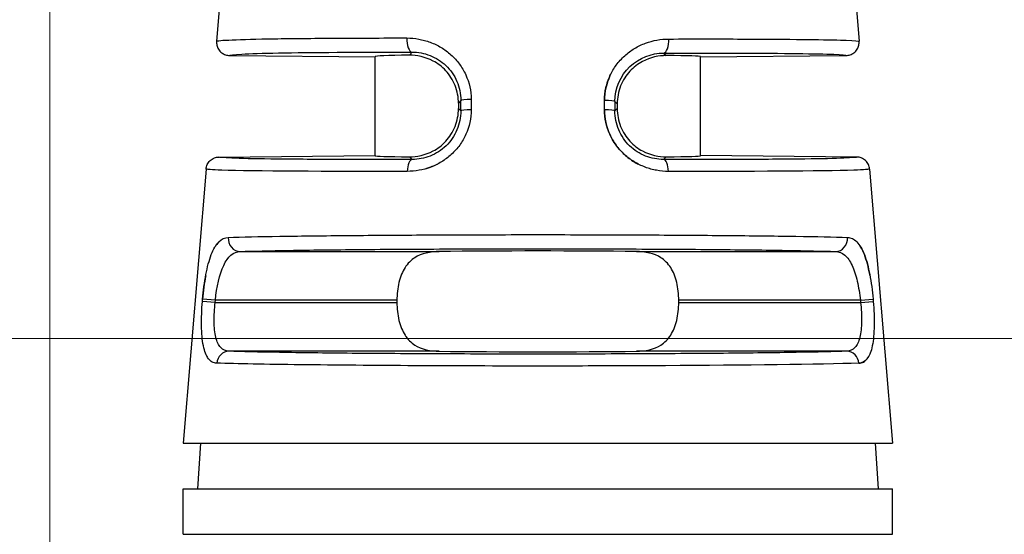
# Model space of a CAD drawing. Header units: inches. Extents: x 0 to 5655, y -2263 to 1330.
# Tile 113 of 239: x 4150 to 4165, y -641 to -633. Entities that reach past the tile are written whole.
import ezdxf

# ---------------------------------------------------------------- set-up
doc = ezdxf.new("R2010")
doc.units = ezdxf.units.IN
doc.header["$MEASUREMENT"] = 0
for name, color, linetype, lineweight in [('AM_5', 3, 'Continuous', 15), ('可見 (ISO)', 7, 'Continuous', 25), ('窄部可見 (ISO)', 7, 'Continuous', 25)]:
    doc.layers.add(name, color=color, linetype=linetype, lineweight=lineweight)
doc.styles.add('尺寸標註', font='romans.shx', dxfattribs={"bigfont": 'CHINESET.SHX'})
doc.dimstyles.new('CNS1$0', dxfattribs={"dimtxt": 2.5, "dimasz": 2.5, "dimexe": 1, "dimexo": 1, "dimgap": 1.5, "dimtad": 1, "dimtoh": 1, "dimdec": 1, "dimdsep": 46, "dimtxsty": '尺寸標註', "dimcen": 0, "dimclrd": 2, "dimclre": 2, "dimclrt": 1, "dimadec": 0, "dimazin": 2, "dimtp": 0.1, "dimtm": 0.1, "dimtfac": 0.71, "dimtdec": 1, "dimtmove": 0, "dimatfit": 0, "dimfxl": 0, "dimlwd": 13, "dimlwe": 13, "dimarcsym": 0})

# ---------------------------------------------------------------- blocks, each defined once
blk = doc.blocks.new('*D707')
at = {"layer": 'AM_5', "color": 2, "lineweight": 13}
for p, q in [((4150.551, -648.096), (4150.551, -578.246)), ((4267.868, -645.392), (4267.868, -578.246)), ((4265.368, -579.246), (4153.051, -579.246))]:
    blk.add_line(p, q, dxfattribs=at)
at = {"layer": 'AM_5', "color": 2}
for points in [[(4153.051, -578.83), (4153.051, -579.663), (4150.551, -579.246)], [(4265.368, -578.83), (4265.368, -579.663), (4267.868, -579.246)]]:
    blk.add_solid(points, dxfattribs=at)
at = {"layer": 'Defpoints', "color": 0}
for p in [(4150.551, -579.246), (4267.868, -646.392), (4150.551, -649.096)]:
    blk.add_point(p, dxfattribs=at)
at = {"layer": 'AM_5', "color": 1, "insert": (4209.21, -576.496), "char_height": 2.5, "attachment_point": 5, "style": '尺寸標註'}
blk.add_mtext('117.3', dxfattribs=at)
blk = doc.blocks.new('*D709')
at = {"layer": 'AM_5', "color": 2, "lineweight": 13}
for p, q in [((4201.769, -638.246), (4137.453, -638.246)), ((4138.453, -640.746), (4138.453, -654.296)), ((4144.441, -656.796), (4137.453, -656.796))]:
    blk.add_line(p, q, dxfattribs=at)
at = {"layer": 'AM_5', "color": 2}
for points in [[(4138.037, -640.746), (4138.87, -640.746), (4138.453, -638.246)], [(4138.037, -654.296), (4138.87, -654.296), (4138.453, -656.796)]]:
    blk.add_solid(points, dxfattribs=at)
at = {"layer": 'Defpoints', "color": 0}
for p in [(4202.769, -638.246), (4138.453, -656.796), (4145.441, -656.796)]:
    blk.add_point(p, dxfattribs=at)
at = {"layer": 'AM_5', "color": 1, "insert": (4135.703, -647.521), "char_height": 2.5, "attachment_point": 5, "rotation": 90, "style": '尺寸標註'}
blk.add_mtext('18.6', dxfattribs=at)

msp = doc.modelspace()

# ---------------------------------------------------------------- linework, layer by layer
at = {"layer": '可見 (ISO)'}
for p, q in [((4153.452, -629.636), (4153.115, -633.678)), ((4162.651, -629.636), (4162.987, -633.678)), ((4153.313, -633.895), (4155.551, -633.915)), ((4155.551, -635.436), (4155.551, -633.915)), ((4160.551, -633.915), (4162.79, -633.895)), ((4160.551, -635.436), (4160.551, -633.915)), ((4156.832, -634.631), (4156.832, -634.712)), ((4159.271, -634.639), (4159.271, -634.712)), ((4153.15, -635.457), (4155.551, -635.436)), ((4162.953, -635.457), (4160.551, -635.436)), ((4152.952, -635.641), (4152.601, -639.856)), ((4163.15, -635.641), (4163.501, -639.856)), ((4155.886, -637.659), (4155.886, -637.692)), ((4160.216, -637.692), (4160.216, -637.659)), ((4152.601, -639.856), (4163.501, -639.856)), ((4152.869, -639.856), (4152.82, -640.556)), ((4163.234, -639.856), (4163.283, -640.556)), ((4152.601, -640.556), (4163.501, -640.556)), ((4152.601, -641.256), (4152.601, -640.556)), ((4163.501, -641.256), (4163.501, -640.556)), ((4152.601, -641.256), (4163.501, -641.256))]:
    msp.add_line(p, q, dxfattribs=at)
for centre, major_axis, ratio, start_param, end_param in [((4158.051, -633.936), (2.5, -0.022), 0.017454, 2.47973, 3.141745), ((4158.051, -633.936), (2.5, 0.022), 0.013962, 6.283049, 6.945058), ((4158.051, -635.415), (-2.5, -0.022), 0.013962, 6.283049, 6.945058), ((4158.051, -635.415), (2.5, -0.022), 0.013962, 5.621312, 6.283322), ((4158.051, -636.936), (2.5, 0), 0.013964, 0.920346, 2.221246), ((4158.051, -638.415), (-2.5, 0), 0.013964, 0.920346, 2.221246)]:
    msp.add_ellipse(centre, major_axis=major_axis, ratio=ratio, start_param=start_param, end_param=end_param, dxfattribs=at)
for points, knots in [([(4153.115, -633.678), (4153.115, -633.679), (4153.114, -633.691), (4153.116, -633.718), (4153.117, -633.728), (4153.124, -633.759), (4153.132, -633.779), (4153.156, -633.82), (4153.174, -633.84), (4153.213, -633.868), (4153.232, -633.879), (4153.273, -633.892), (4153.293, -633.895), (4153.313, -633.895)], [0, 0, 0, 0, 0.000291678, 0.000291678, 0.000475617, 0.000475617, 0.000865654, 0.000865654, 0.001338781, 0.001338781, 0.001736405, 0.001736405, 0.002102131, 0.002102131, 0.002102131, 0.002102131]), ([(4162.79, -633.895), (4162.81, -633.895), (4162.83, -633.892), (4162.87, -633.879), (4162.89, -633.868), (4162.928, -633.84), (4162.946, -633.82), (4162.971, -633.779), (4162.979, -633.759), (4162.987, -633.718), (4162.989, -633.698), (4162.987, -633.678)], [-0.03297966, -0.03297966, -0.03297966, -0.03297966, -0.02690514, -0.02690514, -0.02030084, -0.02030084, -0.01244198, -0.01244198, -0.00596311, -0.00596311, -0.00000001, -0.00000001, -0.00000001, -0.00000001]), ([(4156.832, -634.631), (4156.832, -634.54), (4156.814, -634.444), (4156.745, -634.27), (4156.693, -634.192), (4156.582, -634.071), (4156.508, -634.016), (4156.325, -633.917), (4156.184, -633.891), (4156.079, -633.892)], [0.5796584, 0.5796584, 0.5796584, 0.5796584, 0.6069081, 0.6069081, 0.6341577, 0.6341577, 0.6611202, 0.6611202, 0.7119119, 0.7119119, 0.7119119, 0.7119119]), ([(4160.023, -633.898), (4159.918, -633.897), (4159.778, -633.923), (4159.594, -634.023), (4159.52, -634.078), (4159.409, -634.199), (4159.358, -634.277), (4159.289, -634.452), (4159.271, -634.548), (4159.271, -634.639)], [1.026939, 1.026939, 1.026939, 1.026939, 1.0777476, 1.0777476, 1.1047295, 1.1047295, 1.1319998, 1.1319998, 1.15927, 1.15927, 1.15927, 1.15927]), ([(4156.079, -635.453), (4156.184, -635.454), (4156.324, -635.428), (4156.508, -635.329), (4156.582, -635.273), (4156.693, -635.152), (4156.744, -635.074), (4156.814, -634.9), (4156.832, -634.803), (4156.832, -634.712)], [0.4472991, 0.4472991, 0.4472991, 0.4472991, 0.4980511, 0.4980511, 0.5249922, 0.5249922, 0.5523136, 0.5523136, 0.579635, 0.579635, 0.579635, 0.579635]), ([(4159.271, -634.712), (4159.271, -634.803), (4159.289, -634.9), (4159.358, -635.074), (4159.41, -635.152), (4159.521, -635.273), (4159.595, -635.329), (4159.778, -635.428), (4159.918, -635.454), (4160.023, -635.453)], [0, 0, 0, 0, 0.0273214, 0.0273214, 0.0546428, 0.0546428, 0.0815839, 0.0815839, 0.1323359, 0.1323359, 0.1323359, 0.1323359]), ([(4152.952, -635.641), (4152.954, -635.617), (4152.96, -635.594), (4152.981, -635.549), (4152.996, -635.528), (4153.034, -635.493), (4153.056, -635.48), (4153.102, -635.462), (4153.126, -635.458), (4153.15, -635.457)], [-0.02966708, -0.02966708, -0.02966708, -0.02966708, -0.02254998, -0.02254998, -0.01483365, -0.01483365, -0.0071175, -0.0071175, -0.00000007, -0.00000007, -0.00000007, -0.00000007]), ([(4163.15, -635.641), (4163.148, -635.617), (4163.142, -635.594), (4163.121, -635.549), (4163.106, -635.528), (4163.068, -635.493), (4163.046, -635.48), (4163, -635.462), (4162.977, -635.458), (4162.953, -635.457)], [0, 0, 0, 0, 0.00711713, 0.00711713, 0.01483349, 0.01483349, 0.02254967, 0.02254967, 0.02966712, 0.02966712, 0.02966712, 0.02966712]), ([(4156.537, -636.909), (4156.403, -636.91), (4156.26, -636.939), (4156.105, -637.039), (4156.048, -637.096), (4155.971, -637.217), (4155.938, -637.296), (4155.896, -637.471), (4155.886, -637.567), (4155.886, -637.659)], [1.0271092, 1.0271092, 1.0271092, 1.0271092, 1.0773536, 1.0773536, 1.1044127, 1.1044127, 1.1317666, 1.1317666, 1.1591204, 1.1591204, 1.1591204, 1.1591204]), ([(4160.216, -637.659), (4160.216, -637.567), (4160.206, -637.471), (4160.164, -637.296), (4160.132, -637.217), (4160.054, -637.096), (4159.998, -637.039), (4159.843, -636.939), (4159.7, -636.91), (4159.565, -636.909)], [0.5795602, 0.5795602, 0.5795602, 0.5795602, 0.606914, 0.606914, 0.6342679, 0.6342679, 0.661327, 0.661327, 0.7115715, 0.7115715, 0.7115715, 0.7115715]), ([(4155.886, -637.692), (4155.886, -637.784), (4155.896, -637.88), (4155.938, -638.055), (4155.971, -638.133), (4156.048, -638.255), (4156.105, -638.312), (4156.26, -638.412), (4156.403, -638.441), (4156.537, -638.442)], [0, 0, 0, 0, 0.0273538, 0.0273538, 0.0547077, 0.0547077, 0.0817668, 0.0817668, 0.1320113, 0.1320113, 0.1320113, 0.1320113]), ([(4159.565, -638.442), (4159.7, -638.441), (4159.843, -638.412), (4159.998, -638.312), (4160.054, -638.255), (4160.132, -638.133), (4160.164, -638.055), (4160.206, -637.88), (4160.216, -637.784), (4160.216, -637.692)], [0.447549, 0.447549, 0.447549, 0.447549, 0.4977934, 0.4977934, 0.5248525, 0.5248525, 0.5522064, 0.5522064, 0.5795602, 0.5795602, 0.5795602, 0.5795602])]:
    msp.add_open_spline(points, degree=3, knots=knots, dxfattribs=at)
at = {"layer": '窄部可見 (ISO)'}
for p, q in [((4156.079, -633.892), (4156.118, -633.844)), ((4159.984, -633.859), (4160.023, -633.898)), ((4156.867, -634.587), (4156.832, -634.631)), ((4156.867, -634.747), (4156.867, -634.587)), ((4157.026, -634.571), (4157.027, -634.731)), ((4159.076, -634.731), (4159.076, -634.587)), ((4159.235, -634.604), (4159.235, -634.747)), ((4159.271, -634.639), (4159.235, -634.604)), ((4156.832, -634.712), (4156.867, -634.747)), ((4159.235, -634.747), (4159.271, -634.712)), ((4156.121, -635.494), (4156.079, -635.453)), ((4160.023, -635.453), (4159.982, -635.494)), ((4153.477, -636.909), (4156.537, -636.909)), ((4159.565, -636.909), (4162.626, -636.909)), ((4152.897, -637.676), (4152.9, -637.642)), ((4153.092, -637.692), (4152.897, -637.676)), ((4153.095, -637.659), (4152.9, -637.642)), ((4153.092, -637.692), (4153.095, -637.659)), ((4153.092, -637.692), (4155.886, -637.692)), ((4155.886, -637.659), (4153.095, -637.659)), ((4163.008, -637.659), (4160.216, -637.659)), ((4160.216, -637.692), (4163.011, -637.692)), ((4163.008, -637.659), (4163.203, -637.642)), ((4163.008, -637.659), (4163.011, -637.692)), ((4163.011, -637.692), (4163.206, -637.676)), ((4163.203, -637.642), (4163.206, -637.676)), ((4156.537, -638.442), (4153.302, -638.442)), ((4162.801, -638.442), (4159.565, -638.442))]:
    msp.add_line(p, q, dxfattribs=at)
for centre, major_axis, ratio, start_param, end_param in [((4156.12, -633.644), (0, -0.2), 0.408152, 4.629744, 6.264066), ((4159.982, -633.659), (0, -0.2), 0.408157, 0.015295, 1.652802), ((4157.067, -634.587), (-0.2, 0), 0.084952, 4.917607, 6.269172), ((4159.035, -634.604), (0.2, 0), 0.084951, 0.014013, 1.365641), ((4157.067, -634.747), (-0.2, 0), 0.08494, 4.916991, 6.269172), ((4159.035, -634.747), (0.2, 0), 0.08494, 0.014013, 1.366194), ((4156.123, -635.694), (-0.001, 0.2), 0.393168, 0.015186, 1.486691), ((4159.98, -635.694), (0.001, 0.2), 0.393168, 4.796495, 6.267999), ((4153.477, -636.709), (0.006, -0.2), 0.916732, 4.59998, 6.248229), ((4162.626, -636.709), (-0.006, -0.2), 0.916732, 0.034956, 1.683206), ((4153.302, -638.642), (0.007, 0.2), 0.922876, 0.036264, 1.518658), ((4162.801, -638.642), (-0.007, 0.2), 0.922876, 4.764528, 6.246921)]:
    msp.add_ellipse(centre, major_axis=major_axis, ratio=ratio, start_param=start_param, end_param=end_param, dxfattribs=at)
for points, knots in [([(4153.115, -633.678), (4153.115, -633.678), (4153.116, -633.677), (4153.117, -633.676), (4153.12, -633.675), (4153.134, -633.671), (4153.158, -633.668), (4153.219, -633.662), (4153.279, -633.659), (4153.51, -633.649), (4153.732, -633.643), (4154.273, -633.635), (4154.592, -633.632), (4155.283, -633.628), (4155.656, -633.627), (4156.039, -633.627)], [0.000061, 0.000061, 0.000061, 0.000061, 0.015625, 0.015625, 0.03125, 0.0625, 0.125, 0.125, 0.25, 0.25, 0.5, 0.5, 0.75, 0.75, 1, 1, 1, 1]), ([(4156.039, -633.627), (4156.1, -633.628), (4156.192, -633.636), (4156.28, -633.656), (4156.339, -633.672), (4156.367, -633.681), (4156.456, -633.714), (4156.513, -633.741), (4156.619, -633.805), (4156.668, -633.841), (4156.765, -633.928), (4156.808, -633.976), (4156.883, -634.078), (4156.915, -634.132), (4156.998, -634.312), (4157.026, -634.438), (4157.026, -634.571)], [0, 0, 0, 0, 0.125, 0.1875, 0.1875, 0.25, 0.25, 0.375, 0.375, 0.5, 0.5, 0.625, 0.625, 0.75, 0.75, 1, 1, 1, 1]), ([(4159.076, -634.587), (4159.076, -634.521), (4159.083, -634.456), (4159.111, -634.329), (4159.133, -634.266), (4159.187, -634.149), (4159.22, -634.094), (4159.276, -634.017), (4159.297, -633.992), (4159.34, -633.944), (4159.364, -633.921), (4159.434, -633.858), (4159.484, -633.821), (4159.564, -633.772), (4159.591, -633.758), (4159.648, -633.73), (4159.678, -633.718), (4159.821, -633.664), (4159.941, -633.643), (4160.064, -633.643)], [0, 0, 0, 0, 0.125, 0.125, 0.25, 0.25, 0.375, 0.375, 0.4375, 0.4375, 0.5, 0.5, 0.625, 0.625, 0.6875, 0.6875, 0.75, 0.75, 1, 1, 1, 1]), ([(4160.064, -633.643), (4160.456, -633.642), (4160.836, -633.642), (4161.185, -633.643), (4161.212, -633.643), (4161.239, -633.643), (4161.266, -633.643), (4161.583, -633.644), (4161.872, -633.646), (4162.119, -633.649), (4162.147, -633.649), (4162.174, -633.649), (4162.201, -633.65), (4162.431, -633.653), (4162.62, -633.656), (4162.755, -633.661), (4162.767, -633.661), (4162.779, -633.661), (4162.791, -633.662), (4162.918, -633.667), (4162.987, -633.672), (4162.987, -633.678)], [0, 0, 0, 0, 0.25, 0.25, 0.25, 0.269583, 0.269583, 0.269583, 0.5, 0.5, 0.5, 0.526011, 0.526011, 0.526011, 0.75, 0.75, 0.75, 0.771014, 0.771014, 0.771014, 1, 1, 1, 1]), ([(4153.313, -633.895), (4153.313, -633.887), (4153.377, -633.88), (4153.501, -633.874), (4153.629, -633.867), (4153.82, -633.861), (4154.068, -633.857), (4154.315, -633.852), (4154.618, -633.849), (4154.965, -633.847), (4155.311, -633.845), (4155.701, -633.844), (4156.118, -633.844)], [0, 0, 0, 0, 0.245499, 0.245499, 0.245499, 0.496999, 0.496999, 0.496999, 0.7485, 0.7485, 0.7485, 1, 1, 1, 1]), ([(4156.118, -633.844), (4156.211, -633.844), (4156.306, -633.861), (4156.395, -633.896), (4156.483, -633.931), (4156.567, -633.984), (4156.638, -634.051), (4156.708, -634.119), (4156.767, -634.202), (4156.806, -634.294), (4156.846, -634.385), (4156.867, -634.486), (4156.867, -634.587)], [0, 0, 0, 0, 0.25, 0.25, 0.25, 0.5, 0.5, 0.5, 0.75, 0.75, 0.75, 1, 1, 1, 1]), ([(4159.235, -634.604), (4159.236, -634.398), (4159.323, -634.203), (4159.608, -633.931), (4159.798, -633.859), (4159.984, -633.859)], [0, 0, 0, 0, 0.5, 0.5, 1, 1, 1, 1]), ([(4159.984, -633.859), (4160.401, -633.858), (4160.791, -633.858), (4161.138, -633.859), (4161.484, -633.86), (4161.788, -633.863), (4162.035, -633.866), (4162.282, -633.869), (4162.474, -633.873), (4162.601, -633.878), (4162.726, -633.883), (4162.789, -633.889), (4162.79, -633.895)], [0, 0, 0, 0, 0.2515, 0.2515, 0.2515, 0.503001, 0.503001, 0.503001, 0.754501, 0.754501, 0.754501, 1, 1, 1, 1]), ([(4159.162, -634.202), (4159.161, -634.204), (4159.16, -634.206), (4159.105, -634.328), (4159.076, -634.454), (4159.076, -634.587)], [0.7460208, 0.7460208, 0.7460208, 0.7460208, 0.75, 0.75, 1, 1, 1, 1]), ([(4157.027, -634.731), (4157.027, -634.862), (4156.999, -634.989), (4156.92, -635.167), (4156.888, -635.222), (4156.813, -635.325), (4156.768, -635.375), (4156.674, -635.46), (4156.624, -635.498), (4156.544, -635.547), (4156.516, -635.562), (4156.46, -635.589), (4156.429, -635.602), (4156.286, -635.656), (4156.167, -635.677), (4156.044, -635.678)], [0, 0, 0, 0, 0.25, 0.25, 0.375, 0.375, 0.5, 0.5, 0.625, 0.625, 0.6875, 0.6875, 0.75, 0.75, 1, 1, 1, 1]), ([(4156.867, -634.747), (4156.867, -634.847), (4156.847, -634.948), (4156.808, -635.04), (4156.77, -635.131), (4156.712, -635.215), (4156.641, -635.284), (4156.57, -635.353), (4156.486, -635.406), (4156.396, -635.442), (4156.307, -635.477), (4156.213, -635.494), (4156.121, -635.494)], [0, 0, 0, 0, 0.25, 0.25, 0.25, 0.5, 0.5, 0.5, 0.75, 0.75, 0.75, 1, 1, 1, 1]), ([(4160.058, -635.678), (4159.997, -635.678), (4159.936, -635.672), (4159.847, -635.656), (4159.817, -635.649), (4159.759, -635.633), (4159.731, -635.624), (4159.641, -635.59), (4159.585, -635.563), (4159.478, -635.497), (4159.429, -635.461), (4159.284, -635.329), (4159.21, -635.227), (4159.102, -634.987), (4159.076, -634.861), (4159.076, -634.731)], [0, 0, 0, 0, 0.125, 0.125, 0.1875, 0.1875, 0.25, 0.25, 0.375, 0.375, 0.5, 0.5, 0.75, 0.75, 1, 1, 1, 1]), ([(4159.076, -634.731), (4159.076, -634.862), (4159.103, -634.989), (4159.183, -635.167), (4159.215, -635.222), (4159.29, -635.325), (4159.334, -635.375), (4159.428, -635.46), (4159.478, -635.498), (4159.552, -635.543), (4159.573, -635.555), (4159.595, -635.566)], [0, 0, 0, 0, 0.25, 0.25, 0.375, 0.375, 0.5, 0.5, 0.625, 0.625, 0.6732156, 0.6732156, 0.6732156, 0.6732156]), ([(4159.982, -635.494), (4159.89, -635.494), (4159.795, -635.477), (4159.706, -635.442), (4159.616, -635.406), (4159.532, -635.352), (4159.461, -635.284), (4159.39, -635.215), (4159.333, -635.131), (4159.294, -635.039), (4159.255, -634.947), (4159.235, -634.847), (4159.235, -634.747)], [0, 0, 0, 0, 0.25, 0.25, 0.25, 0.5, 0.5, 0.5, 0.75, 0.75, 0.75, 1, 1, 1, 1]), ([(4156.121, -635.494), (4155.68, -635.496), (4155.267, -635.496), (4154.899, -635.495), (4154.532, -635.493), (4154.21, -635.491), (4153.948, -635.488), (4153.685, -635.485), (4153.482, -635.48), (4153.347, -635.475), (4153.216, -635.47), (4153.149, -635.464), (4153.15, -635.457)], [0, 0, 0, 0, 0.2515, 0.2515, 0.2515, 0.503, 0.503, 0.503, 0.7545, 0.7545, 0.7545, 1, 1, 1, 1]), ([(4162.953, -635.457), (4162.954, -635.464), (4162.887, -635.47), (4162.755, -635.475), (4162.62, -635.48), (4162.417, -635.485), (4162.155, -635.488), (4161.892, -635.491), (4161.571, -635.493), (4161.203, -635.495), (4160.836, -635.496), (4160.423, -635.496), (4159.982, -635.494)], [0, 0, 0, 0, 0.2455, 0.2455, 0.2455, 0.497, 0.497, 0.497, 0.7485, 0.7485, 0.7485, 1, 1, 1, 1]), ([(4156.044, -635.678), (4154.801, -635.681), (4153.672, -635.675), (4153.196, -635.659), (4153.038, -635.654), (4152.951, -635.648), (4152.952, -635.641)], [0, 0, 0, 0, 0.75, 0.75, 0.75, 1, 1, 1, 1]), ([(4156.338, -635.634), (4156.359, -635.628), (4156.379, -635.621), (4156.438, -635.599), (4156.473, -635.584), (4156.507, -635.566)], [0.2042751, 0.2042751, 0.2042751, 0.2042751, 0.25, 0.25, 0.3262799, 0.3262799, 0.3262799, 0.3262799]), ([(4163.15, -635.641), (4163.151, -635.648), (4163.065, -635.654), (4162.906, -635.659), (4162.43, -635.675), (4161.301, -635.681), (4160.058, -635.678)], [0, 0, 0, 0, 0.25, 0.25, 0.25, 1, 1, 1, 1]), ([(4152.9, -637.642), (4152.905, -637.576), (4152.912, -637.512), (4152.929, -637.386), (4152.939, -637.323), (4152.961, -637.206), (4152.973, -637.151), (4153.001, -637.048), (4153.016, -636.999), (4153.049, -636.914), (4153.067, -636.877), (4153.096, -636.828), (4153.106, -636.812), (4153.127, -636.785), (4153.138, -636.772), (4153.192, -636.717), (4153.24, -636.694), (4153.294, -636.692)], [0, 0, 0, 0, 0.125, 0.125, 0.25, 0.25, 0.375, 0.375, 0.5, 0.5, 0.625, 0.625, 0.6875, 0.6875, 0.75, 0.75, 1, 1, 1, 1]), ([(4153.294, -636.692), (4153.499, -636.686), (4153.77, -636.68), (4154.085, -636.675), (4154.117, -636.675), (4154.149, -636.674), (4154.181, -636.674), (4154.491, -636.669), (4154.839, -636.665), (4155.207, -636.662), (4155.262, -636.662), (4155.318, -636.661), (4155.373, -636.661), (4155.758, -636.658), (4156.162, -636.655), (4156.567, -636.653), (4156.615, -636.653), (4156.662, -636.653), (4156.71, -636.653), (4157.163, -636.651), (4157.617, -636.65), (4158.054, -636.65), (4158.49, -636.65), (4158.944, -636.651), (4159.396, -636.653), (4159.443, -636.653), (4159.489, -636.653), (4159.535, -636.653), (4159.941, -636.655), (4160.346, -636.658), (4160.731, -636.661), (4160.786, -636.661), (4160.841, -636.662), (4160.895, -636.662), (4161.264, -636.665), (4161.612, -636.669), (4161.922, -636.674), (4161.954, -636.674), (4161.986, -636.675), (4162.017, -636.675), (4162.332, -636.68), (4162.603, -636.686), (4162.809, -636.692)], [0, 0, 0, 0, 0.113583, 0.113583, 0.113583, 0.125, 0.125, 0.125, 0.233788, 0.233788, 0.233788, 0.25, 0.25, 0.25, 0.361916, 0.361916, 0.361916, 0.375, 0.375, 0.375, 0.5, 0.5, 0.5, 0.625, 0.625, 0.625, 0.637758, 0.637758, 0.637758, 0.75, 0.75, 0.75, 0.766016, 0.766016, 0.766016, 0.875, 0.875, 0.875, 0.886328, 0.886328, 0.886328, 1, 1, 1, 1]), ([(4162.809, -636.692), (4162.835, -636.693), (4162.861, -636.699), (4162.909, -636.722), (4162.931, -636.738), (4162.977, -636.784), (4162.997, -636.812), (4163.036, -636.877), (4163.053, -636.913), (4163.087, -637.001), (4163.102, -637.049), (4163.129, -637.151), (4163.141, -637.205), (4163.175, -637.385), (4163.191, -637.51), (4163.203, -637.642)], [0, 0, 0, 0, 0.125, 0.125, 0.25, 0.25, 0.375, 0.375, 0.5, 0.5, 0.625, 0.625, 0.75, 0.75, 1, 1, 1, 1]), ([(4153.162, -636.748), (4153.158, -636.752), (4153.153, -636.756), (4153.133, -636.777), (4153.119, -636.794), (4153.105, -636.815)], [0.224464, 0.224464, 0.224464, 0.224464, 0.25, 0.25, 0.3353831, 0.3353831, 0.3353831, 0.3353831]), ([(4153.477, -636.909), (4153.669, -636.902), (4153.926, -636.897), (4154.548, -636.886), (4154.913, -636.882), (4155.72, -636.874), (4156.162, -636.872), (4157.087, -636.868), (4157.569, -636.867), (4158.534, -636.867), (4159.016, -636.868), (4159.94, -636.872), (4160.382, -636.874), (4161.189, -636.882), (4161.554, -636.886), (4162.176, -636.897), (4162.433, -636.902), (4162.626, -636.909)], [0, 0, 0, 0, 0.125, 0.125, 0.25, 0.25, 0.375, 0.375, 0.5, 0.5, 0.625, 0.625, 0.75, 0.75, 0.875, 0.875, 1, 1, 1, 1]), ([(4163.156, -637.281), (4163.155, -637.276), (4163.154, -637.27), (4163.141, -637.206), (4163.129, -637.151), (4163.102, -637.048), (4163.086, -636.999), (4163.053, -636.914), (4163.035, -636.877), (4163.01, -636.834), (4163.004, -636.824), (4162.998, -636.815)], [0.2380254, 0.2380254, 0.2380254, 0.2380254, 0.25, 0.25, 0.375, 0.375, 0.5, 0.5, 0.625, 0.625, 0.6640596, 0.6640596, 0.6640596, 0.6640596]), ([(4153.095, -637.659), (4153.117, -637.454), (4153.159, -637.26), (4153.287, -636.985), (4153.374, -636.911), (4153.477, -636.909)], [0, 0, 0, 0, 0.5, 0.5, 1, 1, 1, 1]), ([(4162.626, -636.909), (4162.677, -636.91), (4162.725, -636.929), (4162.768, -636.965), (4162.811, -637.001), (4162.848, -637.055), (4162.88, -637.123), (4162.912, -637.191), (4162.938, -637.274), (4162.96, -637.366), (4162.981, -637.458), (4162.997, -637.558), (4163.008, -637.659)], [0, 0, 0, 0, 0.25, 0.25, 0.25, 0.5, 0.5, 0.5, 0.75, 0.75, 0.75, 1, 1, 1, 1]), ([(4153.118, -638.626), (4153.092, -638.625), (4153.069, -638.619), (4153.037, -638.602), (4153.027, -638.594), (4153.008, -638.578), (4152.999, -638.568), (4152.972, -638.534), (4152.957, -638.506), (4152.931, -638.44), (4152.92, -638.403), (4152.893, -638.27), (4152.884, -638.169), (4152.881, -637.93), (4152.886, -637.805), (4152.897, -637.676)], [0, 0, 0, 0, 0.125, 0.125, 0.1875, 0.1875, 0.25, 0.25, 0.375, 0.375, 0.5, 0.5, 0.75, 0.75, 1, 1, 1, 1]), ([(4153.302, -638.442), (4153.253, -638.441), (4153.211, -638.422), (4153.177, -638.386), (4153.144, -638.35), (4153.118, -638.295), (4153.102, -638.227), (4153.086, -638.158), (4153.078, -638.074), (4153.077, -637.982), (4153.076, -637.891), (4153.081, -637.791), (4153.092, -637.692)], [0, 0, 0, 0, 0.25, 0.25, 0.25, 0.5, 0.5, 0.5, 0.75, 0.75, 0.75, 1, 1, 1, 1]), ([(4163.011, -637.692), (4163.021, -637.792), (4163.027, -637.892), (4163.026, -637.983), (4163.025, -638.074), (4163.017, -638.158), (4163, -638.227), (4162.984, -638.296), (4162.959, -638.35), (4162.925, -638.386), (4162.891, -638.423), (4162.849, -638.441), (4162.801, -638.442)], [0, 0, 0, 0, 0.25, 0.25, 0.25, 0.5, 0.5, 0.5, 0.75, 0.75, 0.75, 1, 1, 1, 1]), ([(4163.206, -637.676), (4163.217, -637.806), (4163.222, -637.932), (4163.219, -638.109), (4163.216, -638.164), (4163.207, -638.267), (4163.2, -638.316), (4163.183, -638.402), (4163.172, -638.44), (4163.152, -638.49), (4163.145, -638.505), (4163.13, -638.533), (4163.121, -638.546), (4163.078, -638.601), (4163.036, -638.624), (4162.985, -638.626)], [0, 0, 0, 0, 0.25, 0.25, 0.375, 0.375, 0.5, 0.5, 0.625, 0.625, 0.6875, 0.6875, 0.75, 0.75, 1, 1, 1, 1]), ([(4152.961, -638.511), (4152.962, -638.513), (4152.964, -638.516), (4152.967, -638.522), (4152.969, -638.526), (4152.971, -638.529)], [0.67507453, 0.67507453, 0.67507453, 0.67507453, 0.6875, 0.6875, 0.70282757, 0.70282757, 0.70282757, 0.70282757]), ([(4162.801, -638.442), (4162.607, -638.449), (4162.344, -638.455), (4161.703, -638.466), (4161.325, -638.471), (4160.485, -638.478), (4160.025, -638.481), (4159.06, -638.485), (4158.555, -638.487), (4157.547, -638.487), (4157.043, -638.485), (4156.078, -638.481), (4155.617, -638.478), (4154.778, -638.471), (4154.4, -638.466), (4153.759, -638.455), (4153.496, -638.449), (4153.302, -638.442)], [0, 0, 0, 0, 0.125, 0.125, 0.25, 0.25, 0.375, 0.375, 0.5, 0.5, 0.625, 0.625, 0.75, 0.75, 0.875, 0.875, 1, 1, 1, 1]), ([(4162.985, -638.626), (4163.01, -638.625), (4163.033, -638.619), (4163.065, -638.602), (4163.075, -638.594), (4163.095, -638.578), (4163.104, -638.568), (4163.123, -638.543), (4163.133, -638.528), (4163.142, -638.511)], [0, 0, 0, 0, 0.125, 0.125, 0.1875, 0.1875, 0.25, 0.25, 0.324412, 0.324412, 0.324412, 0.324412]), ([(4162.985, -638.626), (4162.39, -638.645), (4161.228, -638.658), (4160.012, -638.665), (4159.824, -638.666), (4159.635, -638.666), (4159.445, -638.667), (4158.973, -638.669), (4158.5, -638.67), (4158.047, -638.67), (4156.836, -638.67), (4155.472, -638.663), (4154.404, -638.65), (4153.873, -638.644), (4153.421, -638.636), (4153.118, -638.626)], [0, 0, 0, 0, 0.324773, 0.324773, 0.324773, 0.375, 0.375, 0.375, 0.5, 0.5, 0.5, 0.834128, 0.834128, 0.834128, 1, 1, 1, 1])]:
    msp.add_open_spline(points, degree=3, knots=knots, dxfattribs=at)
msp.add_open_spline([(4152.947, -637.281), (4152.926, -637.396), (4152.911, -637.516), (4152.9, -637.642)], degree=3, dxfattribs=at)

# ---------------------------------------------------------------- dimensions: what is measured, and where the dimension line sits
at = {"layer": 'AM_5'}
dim = msp.add_linear_dim(base=(4150.551, -579.246), p1=(4267.868, -646.392), p2=(4150.551, -649.096), dimstyle='CNS1$0', override={"dimfxl": 4, "dimarcsym": 1}, dxfattribs=at)
dim.commit()
dim.dimension.update_dxf_attribs({"geometry": '*D707', "text_midpoint": (4209.21, -576.496)})
dim = msp.add_linear_dim(base=(4138.453376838, -656.796271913), p1=(4202.769387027, -638.246271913), p2=(4145.441224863, -656.796271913), angle=90, dimstyle='CNS1$0', override={"dimfxl": 4, "dimarcsym": 1}, dxfattribs=at)
dim.commit()
dim.dimension.update_dxf_attribs({"geometry": '*D709', "text_midpoint": (4135.703376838, -647.521271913)})

doc.saveas('drawing.dxf')
